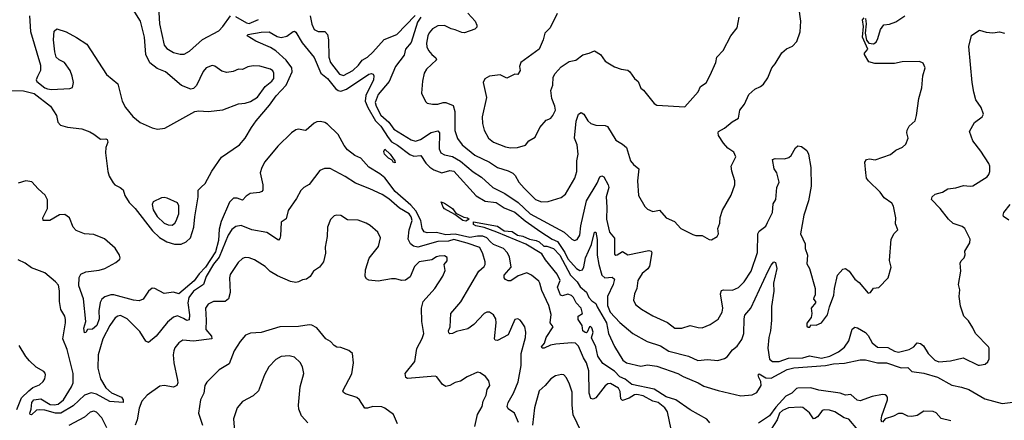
# Model space of a CAD drawing. Extents: x 1954683 to 2060285, y 904798 to 1016299.
# Tile 82 of 256: x 2006596 to 2014011, y 911572 to 914587. Entities that reach past the tile are written whole.
import ezdxf

# ---------------------------------------------------------------- set-up
doc = ezdxf.new("R2010")
doc.units = 0

msp = doc.modelspace()

# ---------------------------------------------------------------- linework, layer by layer
at = {"layer": '0CON10XD'}
for points in [[(2006668.8, 914615), (2006678.8, 914498.8), (2006752, 914245), (2006752.9, 914205), (2006729.6, 914160.4), (2006719.1, 914135), (2006725, 914120.9), (2006784.4, 914075), (2006805, 914066.2), (2006835, 914061.2), (2006975, 914068.8), (2006993.6, 914076.4), (2007001.2, 914115), (2006992.3, 914162.3), (2006975.8, 914205), (2006933.9, 914263.9), (2006892.5, 914285), (2006870, 914305), (2006861.2, 914345), (2006852, 914435), (2006855, 914500), (2006875, 914517.5), (2006945, 914496.2), (2007025, 914453.8), (2007102.3, 914402.3), (2007248.8, 914175), (2007335, 914103.3), (2007367.8, 913975), (2007392.2, 913925), (2007448.3, 913858.3), (2007503.1, 913813.1), (2007595, 913772), (2007635, 913763.8), (2007689.2, 913770.8), (2007915, 913896), (2007945, 913900), (2008015, 913895.8), (2008125, 913909.2), (2008245, 913954), (2008295, 913958.6), (2008335, 913970.6), (2008387.5, 914005), (2008444.7, 914085.3), (2008494.2, 914125), (2008510, 914145), (2008510, 914185), (2008501.7, 914201.7), (2008485, 914214), (2008405, 914237.1), (2008355, 914239.2), (2008315, 914231.2), (2008275, 914213.3), (2008245, 914213.8), (2008202.7, 914197.3), (2008155, 914188.8), (2008119.7, 914199.7), (2008065, 914236.2), (2008045, 914242), (2008000, 914225), (2007977, 914197), (2007928, 914092), (2007905, 914068), (2007885, 914064.2), (2007815, 914090.9), (2007693.4, 914193.4), (2007630.5, 914220.5), (2007575, 914261.2), (2007546.8, 914325), (2007535.3, 914455), (2007505.3, 914575.3), (2007394.4, 914755)], [(2007641.8, 914685), (2007649.5, 914555), (2007683.2, 914395), (2007705, 914369.6), (2007755, 914340.5), (2007805, 914327.8), (2007835, 914328.1), (2007875, 914349.4), (2007972.4, 914437.6), (2008096.8, 914503.2), (2008127.1, 914535), (2008184.7, 914615.3)], [(2009970, 914635), (2010025.6, 914575), (2010040, 914545), (2010038.1, 914531.9), (2010024.2, 914515.8), (2009945, 914489.4), (2009925, 914490.6), (2009875, 914511.4), (2009845, 914517.1), (2009795, 914543.6), (2009745, 914540.5), (2009705, 914518.9), (2009680.7, 914489.3), (2009669.6, 914465), (2009660.6, 914409.4), (2009662.6, 914382.6), (2009674.5, 914355), (2009699.4, 914325), (2009730.3, 914300.3), (2009734, 914285), (2009659.2, 914215), (2009642.9, 914185), (2009628.9, 914125), (2009621.2, 914035), (2009651.2, 913971.2), (2009665, 913958.8), (2009705, 913950.8), (2009745, 913951.4), (2009785, 913964.3), (2009805, 913964.3), (2009860.9, 913940.9), (2009873.6, 913895), (2009873.2, 913753.2), (2009892.7, 913692.7), (2009928.5, 913645), (2010025, 913568.4), (2010135.2, 913515.2), (2010195, 913475.5), (2010275, 913450), (2010310.8, 913430.8), (2010326.9, 913415), (2010355, 913364.3), (2010395, 913319.4), (2010481.4, 913235), (2010525, 913215.5), (2010575, 913220), (2010675, 913248), (2010707.5, 913275), (2010776.9, 913395), (2010791.1, 913445), (2010791.1, 913525), (2010800.9, 913575), (2010795.3, 913645), (2010774.7, 913695), (2010786.2, 913823.8), (2010804.3, 913875.7), (2010825, 913888.8), (2010845, 913876.2), (2010874.2, 913825), (2010896.2, 913805), (2010935, 913793.5), (2011005, 913790.6), (2011022.8, 913782.8), (2011085, 913680.8), (2011135, 913651.2), (2011165, 913624), (2011195, 913525.8), (2011217.4, 913497.4), (2011258.1, 913465), (2011250, 913375), (2011256.2, 913265), (2011305, 913180), (2011325, 913162), (2011365, 913144.3), (2011415, 913153.1), (2011464, 913095), (2011527.6, 913067.6), (2011574.4, 913014.4), (2011665, 912970), (2011687, 912963), (2011735, 912963.3), (2011788.3, 912931.7), (2011805, 912931.2), (2011848.8, 912955), (2011858, 912975), (2011853.9, 913016.1), (2011869.2, 913055), (2011872.3, 913097.7), (2011887.7, 913152.3), (2011953, 913267), (2011982.5, 913345), (2011980.8, 913375), (2011958.3, 913448.3), (2011954, 913485), (2011990, 913555), (2011975, 913590), (2011929.7, 913619.7), (2011897.6, 913657.6), (2011859.2, 913715), (2011856, 913735), (2011860, 913745), (2011905, 913770), (2011962.5, 913817.5), (2012010, 913845), (2012020, 913905), (2012055, 913952.5), (2012087.5, 914025), (2012132.5, 914065), (2012175.9, 914084.1), (2012198.3, 914101.7), (2012230.7, 914149.3), (2012261.2, 914225), (2012285.6, 914254.4), (2012335, 914337.5), (2012371.7, 914368.3), (2012415, 914387.5), (2012448.3, 914421.7), (2012473.8, 914495), (2012478, 914575), (2012464.2, 914685)], [(2008221.1, 914611.1), (2008305, 914562.3), (2008325, 914559.2), (2008395, 914588.5)], [(2008783.3, 914615), (2008795, 914553.8), (2008815, 914512.9), (2008845, 914498.5), (2008895, 914497.5), (2008914.3, 914475), (2008922.7, 914435), (2008924, 914305), (2008936.4, 914265), (2009005, 914176.9), (2009035, 914167.9), (2009105, 914204.6), (2009146.9, 914245), (2009175, 914282.9), (2009215.2, 914304.8), (2009255, 914341.5), (2009340.8, 914439.2), (2009435.2, 914474.8), (2009575, 914618.5)], [(2009616.6, 914605), (2009592.8, 914567.2), (2009544.4, 914415), (2009502.4, 914365), (2009490.5, 914319.5), (2009426, 914235), (2009377.8, 914122.2), (2009295, 914022.9), (2009272.7, 913965), (2009280.5, 913935), (2009315, 913868.7), (2009374.9, 913814.9), (2009415, 913762.3), (2009545, 913682.3), (2009576, 913674), (2009615, 913684.6), (2009695, 913738), (2009745, 913750), (2009756.8, 913735), (2009756.4, 913615), (2009768.6, 913585), (2009795, 913570), (2009855, 913557.6), (2009915, 913523.1), (2010011.5, 913441.5), (2010075, 913400.8), (2010160, 913325), (2010249.9, 913279.9), (2010350.5, 913210.5), (2010439.3, 913125), (2010697.5, 912987.5), (2010755, 912935.7), (2010775, 912925.8), (2010795, 912933.8), (2010813.5, 912965), (2010822.8, 913035), (2010865.3, 913225), (2010944.1, 913355.9), (2010964.6, 913405.4), (2010981.2, 913411.2), (2010995, 913403.8), (2011028.2, 913345), (2011033.5, 913325), (2011014, 913254), (2011018.9, 913175), (2011014.7, 913085), (2011038.8, 912988.8), (2011075, 912942.5), (2011075, 912821.2), (2011085, 912814.3), (2011095, 912817.1), (2011135, 912841.4), (2011175, 912816.9), (2011335, 912849.5), (2011351.2, 912845), (2011355.5, 912835.5), (2011338.9, 912731.1), (2011327, 912713), (2011285, 912678), (2011251.4, 912625), (2011244, 912565), (2011225.8, 912525), (2011217.5, 912475), (2011233.2, 912443.2), (2011278.3, 912408.3), (2011365, 912358.1), (2011475, 912306.9), (2011528.8, 912265), (2011583.6, 912266.4), (2011645, 912284.3), (2011705, 912269.2), (2011735, 912268), (2011795, 912294.2), (2011856.4, 912333.6), (2011885.7, 912385), (2011890.6, 912415), (2011873.5, 912525), (2011880.7, 912549.3), (2011895.6, 912554.4), (2011965, 912552.5), (2012008.7, 912571.3), (2012052.5, 912615), (2012104.4, 912695), (2012152.9, 912835), (2012153.9, 912976.1), (2012165.4, 912994.6), (2012215, 913032.9), (2012228.2, 913061.8), (2012265, 913136.2), (2012270, 913200), (2012290, 913235), (2012299.2, 913325), (2012316.5, 913365), (2012296.9, 913435), (2012278.1, 913465), (2012266.4, 913533.6), (2012285, 913541.2), (2012355, 913540), (2012389.3, 913550.7), (2012405, 913563.8), (2012437.7, 913622.3), (2012455, 913636.7), (2012483.6, 913633.6), (2012525, 913603.3), (2012535.5, 913575.5), (2012553.6, 913473.6), (2012556.2, 913335), (2012536.8, 913223.2), (2012501.1, 913115), (2012476, 912975), (2012511.2, 912901.2), (2012510.8, 912865), (2012529.2, 912815), (2012525, 912750), (2012543.3, 912715), (2012586.7, 912565), (2012587.5, 912515), (2012577.5, 912495)], [(2010645, 914632.5), (2010591.2, 914525), (2010551.2, 914485), (2010538.8, 914435), (2010507.5, 914365), (2010370, 914265), (2010360, 914235), (2010366.4, 914203.6), (2010346.4, 914173.6), (2010325, 914177.5), (2010265, 914146.7), (2010215, 914172), (2010135, 914161.2), (2010098.3, 914141.7), (2010086.7, 914115), (2010112, 914002), (2010078.5, 913855), (2010080.5, 913805), (2010094.6, 913754.6), (2010125.6, 913695), (2010165, 913665.6), (2010255, 913629.4), (2010293.6, 913623.6), (2010344.3, 913625.7), (2010405, 913642), (2010430, 913675), (2010477, 913703), (2010513.8, 913775), (2010560.3, 913829.7), (2010580.8, 913839.2), (2010595, 913846.2), (2010610, 913865), (2010630, 913905), (2010625.7, 913935), (2010604.4, 913994.4), (2010596, 914054), (2010611.4, 914095), (2010614.2, 914155), (2010628.3, 914181.7), (2010675, 914232.5), (2010735, 914271.2), (2010785, 914282.5), (2010836.4, 914323.6), (2010885.7, 914334.3), (2010925, 914353.3), (2010970, 914325), (2011006.2, 914275), (2011025, 914262), (2011075, 914233.1), (2011126, 914214), (2011175, 914206), (2011191.2, 914195), (2011225, 914143.3), (2011253, 914123), (2011275, 914072.5), (2011295, 914057.5), (2011375, 913956.2), (2011394.5, 913944.5), (2011605, 913931.9), (2011706.7, 914045), (2011722, 914085), (2011765, 914112), (2011795, 914168.8), (2011838.5, 914265), (2011845.8, 914305), (2011895, 914354), (2011950.8, 914465), (2012000.6, 914525), (2012014.3, 914605)], [(2012577.5, 912495), (2012573, 912483), (2012590, 912465), (2012590, 912455), (2012557.5, 912415), (2012562.5, 912375), (2012557.5, 912345), (2012523, 912303), (2012525, 912280), (2012535, 912272.5), (2012547, 912273), (2012555, 912290), (2012595, 912287.5), (2012635, 912306.7), (2012680, 912365), (2012693.8, 912425), (2012727, 912513), (2012731.2, 912565), (2012756.1, 912663.9), (2012795, 912710), (2012815, 912713.8), (2012843.8, 912695), (2012886, 912635), (2012917.9, 912607.9), (2012985, 912530), (2013002.5, 912535), (2013025, 912567.5), (2013065, 912572.5), (2013137.5, 912645), (2013160, 912725), (2013146.7, 912775), (2013158.8, 912935), (2013181.7, 912978.3), (2013210, 913005), (2013191.7, 913051.7), (2013193.8, 913095), (2013175.9, 913184.1), (2013163.8, 913205), (2013107.3, 913247.3), (2013075, 913288.8), (2012987.5, 913375), (2012974, 913395), (2012968, 913435), (2012960, 913515), (2012972.5, 913535), (2012995, 913538.8), (2013038.3, 913531.7), (2013155, 913573.3), (2013193.9, 913606.1), (2013245, 913626.7), (2013270.7, 913649.3), (2013288, 913695), (2013276.2, 913735), (2013278.8, 913755), (2013295, 913786.2), (2013338.8, 913825), (2013350, 913865), (2013366.7, 913995), (2013388.8, 914075), (2013396.7, 914165), (2013416.2, 914225), (2013399.3, 914259.3), (2013373, 914273), (2013241.2, 914268.8), (2013185, 914256.2), (2013035, 914257.5), (2012990.7, 914270.7), (2012957.5, 914325), (2012957.5, 914335), (2012983.3, 914365), (2012944, 914455), (2012950, 914535), (2012943.6, 914586.4), (2012955, 914600)], [(2012967, 914597), (2012970, 914555), (2012962.5, 914485), (2012973.8, 914433.8), (2012990.8, 914410.8), (2013025, 914406.2), (2013045, 914417.5), (2013058.8, 914445), (2013077.7, 914512.3), (2013105, 914547.5), (2013146.1, 914553.9), (2013195, 914572), (2013262, 914615)], [(2006525, 914053.8), (2006625, 914050.6), (2006705, 914030.6), (2006829.2, 913935), (2006872.5, 913865), (2006884.6, 913814.6), (2006903.2, 913793.2), (2006955, 913779.2), (2007065, 913764.7), (2007125, 913742.9), (2007153.6, 913725), (2007205, 913688.9), (2007245, 913690.6), (2007255.6, 913685), (2007259.1, 913665), (2007245.4, 913624.6), (2007242.6, 913585), (2007259.8, 913445), (2007269, 913409), (2007299.1, 913359.2), (2007311.9, 913345), (2007352, 913325), (2007375, 913305.8), (2007388.9, 913265), (2007420.6, 913210.6), (2007464.6, 913165), (2007597.2, 912997.2), (2007649, 912949), (2007704, 912914), (2007762.5, 912897.5), (2007811.5, 912898.5), (2007850.6, 912915), (2007882.1, 912945), (2007908.5, 913025), (2007914.2, 913104.2), (2007939.8, 913255), (2007940.6, 913305), (2007963, 913327), (2007992.5, 913355), (2008042.8, 913447.2), (2008116.9, 913553.1), (2008250.6, 913645), (2008295, 913694.4), (2008340.8, 913775), (2008376.9, 913825), (2008477.4, 913945), (2008526.7, 914015), (2008603.1, 914095), (2008648.3, 914195), (2008645.8, 914225), (2008603.3, 914283.3), (2008525, 914352.9), (2008485, 914378.4), (2008374, 914425), (2008308.8, 914465), (2008313.9, 914476.1), (2008415.9, 914494.1), (2008475, 914496.1), (2008535, 914460), (2008565, 914452.8), (2008607.7, 914462.3), (2008655, 914499.2), (2008665, 914500.8), (2008675, 914494.2), (2008722.6, 914412.6), (2008813, 914303), (2008864.5, 914185), (2008914.9, 914144.9), (2008975, 914069.1), (2008995, 914053.1), (2009015, 914050), (2009056.2, 914063.8), (2009225, 914176.1), (2009245, 914181.5), (2009258, 914178), (2009263.6, 914163.6), (2009261.3, 914135), (2009203.4, 914016.6), (2009198.4, 913975), (2009217.3, 913927.3), (2009275.3, 913825.3), (2009315.6, 913785), (2009371.4, 913701.4), (2009397.4, 913667.4), (2009442.3, 913642.3), (2009535, 913572.3), (2009565, 913560.3), (2009616.2, 913566.2), (2009655, 913507.1), (2009685, 913476.1), (2009715, 913456.7), (2009775, 913435.4), (2009835, 913451.3), (2009865, 913446), (2010035, 913262.1), (2010101.5, 913221.5), (2010185, 913210.3), (2010245, 913171.4), (2010325, 913137.7), (2010403.2, 913073.2), (2010521.3, 912991.3), (2010605, 912935.2), (2010647.3, 912917.3), (2010701.3, 912835), (2010725, 912787.3), (2010790.4, 912715), (2010815, 912700), (2010834.7, 912705.3), (2010845, 912726), (2010857.7, 912795), (2010901.4, 912895), (2010925, 912987.5), (2010935, 912987.5), (2010944, 912934), (2010946.1, 912815), (2010957.1, 912745), (2010980.5, 912665), (2011003.4, 912643.4), (2011058.7, 912648.7), (2011075.5, 912635), (2011066.7, 912595), (2011022.4, 912505), (2011023.2, 912435), (2011043.6, 912385), (2011115, 912307.7), (2011212.9, 912225), (2011322, 912165), (2011422.9, 912132.9), (2011485, 912093.1), (2011633.9, 912053.9), (2011702.7, 912022.7), (2011775, 912030), (2011855, 912022.9), (2011903.2, 912036.8), (2011925, 912050), (2011965, 912102), (2012000, 912130), (2012035, 912180), (2012050.4, 912225), (2012051.3, 912335), (2012057.5, 912362.5), (2012103.3, 912416.7), (2012232.3, 912697.7), (2012255, 912740.8), (2012275, 912764), (2012288.5, 912758.5), (2012299.2, 912715), (2012273.5, 912605), (2012274.7, 912545), (2012258.2, 912428.2), (2012258.5, 912325), (2012249.2, 912245), (2012236.6, 912195), (2012230, 912115), (2012242.6, 912032.6), (2012265, 912015.8), (2012315, 912015.4), (2012385, 912040.4), (2012495, 912041), (2012545, 912056.5), (2012635, 912040.7), (2012696.4, 912053.6), (2012762.2, 912087.8), (2012806.6, 912123.4), (2012840.3, 912169.7), (2012865, 912257.5), (2012885, 912273.6), (2012905, 912268.2), (2012965, 912232.6), (2012985, 912211.2), (2013015.3, 912155), (2013055, 912123.3), (2013135, 912118.7), (2013185, 912091.2), (2013215, 912085.4), (2013295, 912105.4), (2013328.8, 912125)], [(2013328.8, 912125), (2013355, 912154.4), (2013379.5, 912149.5), (2013402.9, 912132.9), (2013438.8, 912075), (2013488.8, 912025), (2013517, 912013), (2013605, 912019.2), (2013702.3, 912042.3), (2013815, 911986.7), (2013825, 911986.7), (2013867.5, 911995), (2013888.3, 912011.7), (2013896.4, 912033.6), (2013896.2, 912115), (2013891.2, 912125), (2013793.3, 912225), (2013775, 912267.5), (2013740.7, 912320.7), (2013706.4, 912356.4), (2013681.7, 912431.7), (2013671.2, 912505), (2013676.7, 912555), (2013666.7, 912595), (2013682.5, 912695), (2013677.5, 912755), (2013685, 912772.5), (2013710, 912795), (2013716.4, 912816.4), (2013713.3, 912845), (2013752.7, 912907.3), (2013754.2, 912935), (2013715, 913016.2), (2013695, 913030), (2013625, 913054.2), (2013592, 913085), (2013528.1, 913165), (2013464, 913235), (2013468.8, 913255), (2013491.2, 913275), (2013545, 913289.2), (2013585, 913313.1), (2013645, 913320.6), (2013705, 913338.9), (2013755, 913333.1), (2013775, 913337.5), (2013881.2, 913405), (2013895, 913422.5), (2013901.2, 913445), (2013902, 913485), (2013895.7, 913505), (2013835, 913598), (2013774.4, 913675), (2013748, 913745), (2013787.7, 913812.3), (2013844.4, 913855.6), (2013854.2, 913875), (2013836.4, 913926.4), (2013797.8, 913985), (2013781.2, 914041.2), (2013768.7, 914115), (2013744.1, 914385), (2013765, 914468.8), (2013804.7, 914495), (2013825, 914507.3), (2013875, 914494.2), (2013925, 914489), (2013975, 914496.1), (2014011.4, 914485)], [(2011503.5, 911503.5), (2011475.2, 911635.2), (2011454.4, 911665), (2011404.2, 911705), (2011365, 911716.7), (2011290.6, 911755), (2011245, 911765.9), (2011225, 911764.7), (2011185, 911738.6), (2011135, 911721.2), (2011123.3, 911733.3), (2011118.2, 911788.2), (2011105, 911814.4), (2011045, 911849.2), (2011025, 911845.4), (2011005, 911830.9), (2010935, 911740.8), (2010915, 911730), (2010897.1, 911735), (2010886, 911775), (2010883.3, 911945), (2010865, 912005.4), (2010842.6, 912042.6), (2010805, 912131.2), (2010782.8, 912152.8), (2010755, 912155.5), (2010634.1, 912145.9), (2010592.8, 912137.2), (2010545, 912114.3), (2010530, 912115), (2010526, 912125), (2010548.3, 912151.7), (2010560.5, 912195), (2010613.8, 912275), (2010590.8, 912305), (2010597.4, 912367.4), (2010581.8, 912435), (2010528.3, 912548.3), (2010513.1, 912605), (2010505, 912618.8), (2010450, 912665), (2010415, 912681.9), (2010351.3, 912658.7), (2010295, 912622.7), (2010275, 912620.9), (2010255, 912630.5), (2010244.7, 912645), (2010245.5, 912665), (2010296.9, 912725), (2010285, 912802), (2010268.2, 912835), (2010240, 912865), (2010165, 912895.2), (2010142, 912915), (2010115, 912944.8), (2010085, 912956.7), (2010045, 912956.9), (2009985, 912947), (2009875, 912973.9), (2009805, 912967), (2009735, 912985.7), (2009663.8, 912983.8), (2009641.3, 912991.3), (2009626, 913015), (2009618.3, 913075), (2009578.5, 913148.5), (2009540.8, 913190.8), (2009424.9, 913294.9), (2009346.3, 913396.3), (2009307.4, 913427.4), (2009226.6, 913476.6), (2009165, 913544.5), (2009121.2, 913565), (2009065, 913608.8), (2009040.3, 913640.3), (2008995, 913723.8), (2008915, 913801.2), (2008895, 913813.8), (2008861.7, 913821.7), (2008835, 913819.2), (2008815, 913808), (2008754.3, 913755.7), (2008745, 913752.5), (2008695, 913763.1), (2008675, 913757.2), (2008642.5, 913735), (2008539, 913635), (2008443, 913517.1), (2008419.8, 913475), (2008408.2, 913435), (2008427.5, 913345), (2008427.5, 913305), (2008420.8, 913295), (2008402.9, 913287.1), (2008331.4, 913278.6), (2008300.8, 913259.2), (2008275, 913229.2), (2008233.3, 913243.3), (2008206.7, 913243.3), (2008175, 913214.4), (2008112.6, 913067.4), (2008099, 913011), (2008093.3, 912925), (2008069.6, 912840.4), (2007996.5, 912725), (2007947.1, 912675), (2007909.2, 912620.8), (2007795, 912524.6), (2007755, 912536.3), (2007685, 912527.5), (2007615, 912564.2), (2007595, 912565.8), (2007565, 912542.9), (2007525.5, 912484.5), (2007495, 912471.4), (2007454.3, 912475.7), (2007305, 912516), (2007283.5, 912516.5), (2007237.6, 912502.4), (2007215, 912484.6), (2007202.3, 912457.7), (2007191.5, 912395), (2007193.5, 912335), (2007176.5, 912285), (2007145, 912256.7), (2007107.5, 912255), (2007095, 912232.5), (2007085, 912230), (2007078, 912265), (2007094.4, 912315), (2007075.8, 912485), (2007040.4, 912585), (2007043.2, 912646.8), (2007056.9, 912673.1), (2007095, 912689.2), (2007195, 912702.3), (2007236.2, 912715), (2007319.7, 912760.3), (2007350, 912785), (2007354, 912795), (2007348.5, 912815), (2007315, 912866.5), (2007235, 912938.2), (2007155, 912970.8), (2007085, 912976.2), (2007021.7, 913001.7), (2007000, 913025), (2006971.2, 913095), (2006935, 913120.8), (2006895, 913117.5), (2006823.4, 913076.6), (2006772.5, 913075), (2006771.4, 913095), (2006805.7, 913165), (2006805, 913232.5), (2006787, 913267), (2006735, 913313.3), (2006687.2, 913367.2), (2006643.1, 913373.1), (2006585, 913356.7)], [(2009425, 913510), (2009407.5, 913515), (2009400, 913530), (2009374.3, 913545), (2009344.4, 913575), (2009337.5, 913595), (2009345, 913613.3), (2009386.7, 913575), (2009422.5, 913525), (2009425, 913510)], [(2010353.1, 911555), (2010322.3, 911625), (2010275, 911659.2), (2010267.8, 911675), (2010274.5, 911705), (2010314.2, 911775.8), (2010349.1, 911860.9), (2010373.8, 911985), (2010372.2, 912075), (2010404.2, 912195), (2010407.5, 912235), (2010399.2, 912275), (2010375, 912313.3), (2010365, 912326.7), (2010346.4, 912336.4), (2010325, 912330), (2010274.4, 912215.6), (2010195, 912172.9), (2010176.7, 912175), (2010170.8, 912185), (2010185.6, 912305), (2010182.2, 912335), (2010165, 912366.9), (2010135, 912385.4), (2010115, 912385.4), (2010094.8, 912375.2), (2010016.1, 912293.9), (2009970.6, 912259.4), (2009885, 912241.1), (2009855, 912224.5), (2009835, 912223.3), (2009829.1, 912229.1), (2009825.8, 912245), (2009838.9, 912275), (2009842.7, 912375), (2009917.1, 912462.9), (2010054.4, 912695), (2010095, 912730.8), (2010101.9, 912745), (2010101.9, 912765), (2010084.6, 912824.6), (2010061.3, 912871.3), (2009965.4, 912904.6), (2009865, 912932), (2009825, 912921.4), (2009745, 912916.7), (2009595, 912875.8), (2009562.5, 912882.5), (2009540.4, 912900.4), (2009521.7, 912935), (2009530.3, 913005), (2009550.7, 913075), (2009545, 913102.5), (2009529.1, 913125), (2009457.5, 913167.5), (2009375, 913238.8), (2009325, 913270.6), (2009233.8, 913315), (2009125, 913355.8), (2009048, 913408), (2008935, 913466.2), (2008892.6, 913467.4), (2008857.6, 913452.4), (2008775, 913346.7), (2008735, 913323.8), (2008712.5, 913302.5), (2008679.7, 913240.3), (2008618.8, 913151.2), (2008601.7, 913088.3), (2008565.8, 913064.2), (2008559.8, 912960.2), (2008555, 912940), (2008545, 912928), (2008456.4, 912986.4), (2008345, 913006.1), (2008265, 913038.2), (2008225, 913029.5), (2008195, 913008.9), (2008165.4, 912965), (2008099.4, 912800.6), (2008055, 912745.9), (2008000.4, 912655), (2007979.5, 912595), (2007905.3, 912545), (2007871.2, 912495), (2007862.3, 912455), (2007874.5, 912365), (2007871.3, 912328.7), (2007855, 912323.6), (2007828.8, 912338.8), (2007785, 912357.5), (2007755, 912348.5), (2007710.3, 912309.7), (2007624.7, 912205.3), (2007565, 912158), (2007545, 912168.8), (2007500.2, 912240.2), (2007404.7, 912334.7), (2007355, 912359.6), (2007335, 912356.2), (2007315.8, 912344.2), (2007275, 912284.5), (2007223.4, 912185), (2007187.1, 912065), (2007185.9, 911964.1), (2007204.7, 911885), (2007245, 911817.5), (2007287.5, 911777.5), (2007363.1, 911745), (2007376.4, 911725), (2007376, 911705), (2007275, 911714.7), (2007175, 911768.3), (2007135, 911779.2), (2007085, 911761.6), (2006998.7, 911681.3), (2006905, 911625.6), (2006865, 911624.8), (2006785, 911647.5), (2006748.3, 911651.7), (2006722.7, 911647.3), (2006685, 911614.4), (2006674.2, 911615), (2006671.4, 911625), (2006683, 911657), (2006688.6, 911705), (2006702.5, 911725), (2006755, 911733.9), (2006825, 911691.8), (2006855, 911687.9), (2006885, 911694), (2006925, 911726.4), (2006986.9, 911825), (2006999.4, 911855), (2006998.1, 911925), (2006953.9, 912103.9), (2006920, 912185), (2006942.1, 912305), (2006941.5, 912331.5), (2006935.6, 912355), (2006907.1, 912407.1), (2006896.2, 912465), (2006895.5, 912545.5), (2006887.9, 912587.9), (2006866.7, 912615), (2006785, 912682.5), (2006685, 912720), (2006637.5, 912755), (2006585, 912780)], [(2007745, 913041.4), (2007764.5, 913055.5), (2007775, 913072), (2007795.6, 913125), (2007795.6, 913185), (2007785, 913208), (2007706.7, 913245), (2007685, 913249.4), (2007663.4, 913246.6), (2007602.6, 913217.4), (2007594.4, 913195), (2007602.5, 913155), (2007631.8, 913105), (2007685, 913056.4), (2007715, 913043.5), (2007745, 913041.4)], [(2009955, 913070), (2009933.8, 913075), (2009872, 913122), (2009795, 913162.7), (2009784.5, 913175), (2009770, 913215), (2009795, 913206.7), (2009856.2, 913165), (2009881.7, 913131.7), (2009941.2, 913101.2), (2009967.5, 913095), (2009980, 913085), (2009955, 913070)], [(2014045, 913078.9), (2014005.8, 913105), (2014001.5, 913115), (2014008.2, 913135), (2014055.5, 913195)], [(2010023.1, 911525), (2010043.1, 911615), (2010078.6, 911675), (2010086, 911715), (2010108.2, 911761.8), (2010116.4, 911805), (2010135.5, 911835), (2010129.6, 911869.6), (2010105, 911900.8), (2010065, 911928.6), (2010045, 911933.1), (2009965, 911900), (2009915, 911865.8), (2009875, 911856), (2009835, 911834), (2009805, 911826.7), (2009780.5, 911840.5), (2009738, 911898), (2009725, 911903.8), (2009516.7, 911886.7), (2009504.2, 911894.2), (2009500, 911925), (2009572.9, 912015), (2009586.6, 912113.4), (2009626.7, 912186.7), (2009638.6, 912225), (2009625.6, 912315), (2009623.3, 912415), (2009634.5, 912465.5), (2009722.9, 912565), (2009782, 912658), (2009799.5, 912700.5), (2009793.8, 912745), (2009815, 912772.5), (2009816.2, 912796.2), (2009795, 912810.6), (2009755, 912807.3), (2009735, 912802), (2009701.1, 912778.9), (2009604.8, 912765.2), (2009569.7, 912730.3), (2009537.3, 912652.7), (2009502.2, 912627.8), (2009475, 912624.4), (2009425.7, 912635.7), (2009395, 912635.7), (2009295, 912619.5), (2009225, 912627.1), (2009206.8, 912636.8), (2009197.1, 912655), (2009200, 912705), (2009228.5, 912791.5), (2009298.8, 912881.2), (2009314.2, 912945), (2009293, 912987), (2009235, 913038.1), (2009205, 913055.6), (2009145, 913078.1), (2009065, 913080), (2009014.3, 913114.3), (2008985, 913117.1), (2008965, 913111.4), (2008936.7, 913083.3), (2008914.4, 913025), (2008911.4, 912955), (2008897.5, 912875), (2008899.5, 912830.5), (2008883.8, 912765), (2008855, 912723.3), (2008810, 912695), (2008783.3, 912655), (2008755, 912633.8), (2008725, 912628), (2008695, 912613.8), (2008675, 912610), (2008635, 912616), (2008538.3, 912658.3), (2008481.3, 912691.3), (2008445, 912729.2), (2008365, 912780), (2008325, 912795.7), (2008295, 912797.5), (2008275, 912790), (2008240.7, 912759.3), (2008180.9, 912669.1), (2008175.7, 912645), (2008180.8, 912535), (2008168.6, 912485), (2008144.4, 912465.6), (2008055, 912465.8), (2008015, 912447.1), (2007995, 912416.7), (2008000.9, 912325), (2007998.2, 912255), (2008039.5, 912205), (2008043.3, 912185), (2007905, 912167.5), (2007825, 912175.6), (2007794.5, 912155.5), (2007765, 912116.7), (2007755.8, 912095), (2007753.1, 912065), (2007758.1, 912005), (2007784.4, 911875), (2007786.6, 911853.4), (2007780, 911835), (2007755, 911821.9), (2007685, 911833.5), (2007651.5, 911828.5), (2007555, 911761.4), (2007515, 911716), (2007495, 911663.8), (2007479.7, 911575), (2007465.4, 911535)], [(2011793.3, 911553.3), (2011770.3, 911580.3), (2011645, 911651.4), (2011537.1, 911725), (2011465, 911749.5), (2011373.5, 911806.5), (2011205, 911842), (2011155, 911880.8), (2011115, 911899.7), (2011075, 911941.1), (2010988.7, 911998.7), (2010950, 912055), (2010935.7, 912125), (2010903, 912193), (2010915.5, 912235), (2010905, 912268.8), (2010895, 912277.5), (2010887.5, 912275), (2010870, 912235), (2010865, 912230), (2010855, 912232.5), (2010837.5, 912245), (2010833.3, 912285), (2010801.2, 912331.2), (2010802.9, 912355), (2010833.9, 912376.1), (2010824.7, 912415), (2010785.7, 912455.7), (2010765.9, 912495.9), (2010750.6, 912510.6), (2010725, 912520.5), (2010685, 912508.9), (2010668, 912515), (2010645.8, 912575), (2010667.1, 912625), (2010645, 912672), (2010555, 912778.8), (2010527.5, 912825), (2010406.6, 912896.6), (2010188.8, 912988.8), (2010093.8, 913023.8), (2010032.5, 913035), (2010014, 913045), (2010013.3, 913066.7), (2010195, 913032.5), (2010245, 912998.5), (2010305, 912991.9), (2010345.5, 912965.5), (2010385, 912957.8), (2010435, 912934.4), (2010485.8, 912925), (2010507.1, 912915), (2010543.5, 912883.5), (2010566.8, 912883.2), (2010615, 912864.7), (2010665, 912815.2), (2010743.9, 912663.9), (2010795, 912614.7), (2010817.7, 912577.7), (2010865.2, 912535.2), (2010882.1, 912495), (2010905, 912470), (2010935, 912450.6), (2010945.7, 912425.7), (2011014.4, 912305), (2011030, 912225), (2011075, 912128), (2011139.5, 912025), (2011165, 912005.6), (2011275, 911979.2), (2011325, 911990), (2011395, 911978.6), (2011553.3, 911925), (2011591.7, 911901.7), (2011706, 911855), (2011748.3, 911828.3), (2011855.3, 911795.3), (2012026.7, 911756.7), (2012113.3, 911763.3), (2012147.8, 911782.2), (2012179.4, 911835), (2012176.4, 911865), (2012163.2, 911893.2), (2012156.7, 911915), (2012165, 911921.2), (2012215, 911891.5), (2012255, 911889.3), (2012375, 911953.5), (2012425, 911967.3), (2012665, 911983.5), (2012725, 911995.9), (2012807.4, 912002.6), (2012925, 912026.5), (2012965, 912026.9), (2013055, 912005.4), (2013125, 912004.7), (2013235, 911966.9), (2013285, 911968.2), (2013315, 911939.5), (2013405, 911925.7), (2013507.7, 911897.7), (2013615, 911835.6), (2013689.7, 911820.3), (2013745, 911804.5), (2013865, 911734.6), (2013995, 911699.5), (2014075, 911708.5)], [(2009441.2, 911545), (2009412.5, 911615), (2009345, 911663.8), (2009322.7, 911672.7), (2009255, 911676.9), (2009215, 911662.2), (2009195, 911664.3), (2009155.4, 911725.4), (2009135, 911744), (2009050.9, 911770.9), (2009035, 911780), (2009029.2, 911795), (2009097.9, 911922.1), (2009111.2, 912005), (2009103.6, 912073.6), (2009075, 912096.2), (2009015, 912118.8), (2008985, 912123.3), (2008965, 912136.2), (2008936.7, 912165), (2008902, 912185), (2008835, 912268.8), (2008795, 912288), (2008775, 912290.8), (2008695, 912278.1), (2008555.5, 912274.5), (2008415, 912233.1), (2008335, 912227.5), (2008297.9, 912212.1), (2008255.5, 912164.5), (2008210.6, 912095), (2008173.7, 911996.3), (2008098.9, 911951.1), (2008005, 911860), (2007991.5, 911835), (2007982.8, 911777.2), (2007958.5, 911725), (2007942.2, 911625), (2007972.9, 911535)], [(2006575, 911652.2), (2006610, 911740), (2006665.2, 911794.8), (2006695, 911818.2), (2006745, 911840), (2006774, 911865), (2006786, 911885), (2006791.2, 911915), (2006787.7, 911927.7), (2006778.8, 911938.8), (2006720.9, 911970.9), (2006669.4, 912019.4), (2006642.4, 912052.4), (2006593.3, 912135)], [(2008766.7, 911553.3), (2008717.5, 911605), (2008698.9, 911655), (2008696.5, 911685), (2008707.8, 911825), (2008735.7, 911924.3), (2008725.6, 911975), (2008707.4, 912007.4), (2008665, 912046), (2008625, 912057.1), (2008565, 912052.9), (2008525, 912029.2), (2008472, 911975), (2008439.2, 911915), (2008393.8, 911795), (2008354.3, 911755.7), (2008275, 911713.8), (2008234, 911665), (2008207.3, 911582.7), (2008226.9, 911335)], [(2010825, 911488.1), (2010763.9, 911613.9), (2010756.4, 911686.4), (2010757.5, 911785), (2010737.8, 911845), (2010715, 911891.2), (2010695, 911913.8), (2010676.1, 911916.1), (2010632.2, 911907.8), (2010595, 911884.2), (2010553.1, 911835), (2010508.8, 911795), (2010473.8, 911665), (2010458.8, 911535)], [(2013088.3, 911558.3), (2013083.1, 911575), (2013088.1, 911605), (2013130.8, 911725), (2013131.5, 911745), (2013125, 911757.3), (2013114.7, 911764.7), (2013094.2, 911765.8), (2013015, 911751.3), (2012925, 911718.5), (2012903.1, 911723.1), (2012855, 911767.1), (2012815, 911761.8), (2012775, 911776), (2012615, 911798.5), (2012555, 911817.5), (2012455, 911814.4), (2012445, 911811.4), (2012412.2, 911775), (2012365, 911752.9), (2012289.8, 911670.2), (2012242.9, 911605), (2012160.4, 911549.6)], [(2012909.3, 911499.3), (2012840.3, 911580.3), (2012805, 911589.4), (2012736, 911635), (2012695, 911647.5), (2012655, 911650.5), (2012639.2, 911645), (2012628.6, 911631.4), (2012605, 911598.9), (2012585, 911584.4), (2012575, 911584.3), (2012545, 911627.1), (2012495, 911667.1), (2012475, 911671.5), (2012385, 911664.7), (2012341.2, 911645), (2012318.8, 911625), (2012301, 911575), (2012255.1, 911504.9)], [(2007252.1, 911515), (2007215, 911590.8), (2007175, 911632.5), (2007155, 911640), (2007127.6, 911632.4), (2007085, 911594.4), (2006966.1, 911533.9)], [(2013609.2, 911569.2), (2013535.5, 911585), (2013498.4, 911628.4), (2013475, 911637.7), (2013405, 911640), (2013355, 911607.1), (2013315, 911600.5), (2013285, 911603.3), (2013245, 911622.2), (2013215, 911622.2), (2013177.6, 911602.4), (2013115, 911582), (2013095, 911557.5)]]:
    msp.add_lwpolyline(points, dxfattribs=at)

doc.saveas('drawing.dxf')
